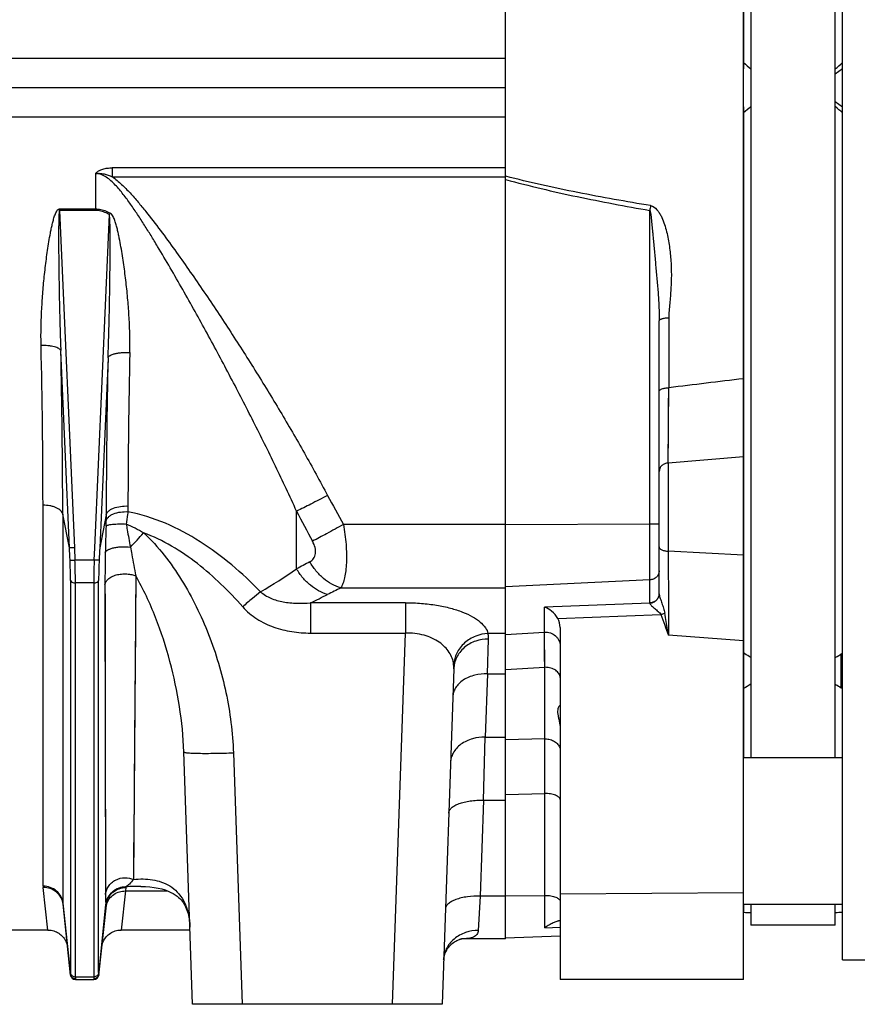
# Model space of a CAD drawing. Extents: x -1529 to 1181, y 8 to 1701.
# Tile 33 of 74: x -513 to -344, y 722 to 921. Entities that reach past the tile are written whole.
import ezdxf

# ---------------------------------------------------------------- set-up
doc = ezdxf.new("R2010")
doc.units = 0
doc.header["$LTSCALE"] = 65.395
doc.layers.get('0').update_dxf_attribs({"linetype": 'CONTINUOUS'})

msp = doc.modelspace()

# ---------------------------------------------------------------- linework, layer by layer
at = {"color": 6, "linetype": 'CONTINUOUS'}
for p, q in [((-366.57, 726.79), (-366.57, 1086.95)), ((-346.54, 730.79), (-346.54, 1082.79)), ((-365.04, 1041.99), (-365.04, 771.59)), ((-348.04, 771.59), (-348.04, 1041.99)), ((-366.54, 1020.88), (-366.54, 911.87)), ((-414.57, 906.79), (-760.07, 906.79)), ((-366.54, 901.71), (-366.54, 792.71)), ((-383.57, 804.65), (-383.57, 859.75)), ((-403.57, 797.85), (-403.57, 726.79)), ((-425.03, 789.5), (-427.4, 721.79)), ((-366.54, 785.52), (-366.54, 771.59)), ((-477.75, 721.79), (-479.53, 772.73)), ((-366.57, 771.59), (-346.54, 771.59)), ((-502.42, 727.69), (-503.92, 742)), ((-495.24, 741.82), (-496.73, 727.69)), ((-366.57, 741.99), (-346.54, 741.99)), ((-366.54, 741.99), (-366.54, 740.37)), ((-365.04, 741.99), (-365.04, 737.79)), ((-348.04, 737.79), (-348.04, 741.99)), ((-348.04, 737.79), (-365.04, 737.79)), ((-506.97, 736.79), (-514.17, 736.79)), ((-478.27, 736.79), (-492.17, 736.79)), ((-403.57, 735.53), (-414.57, 735.14)), ((-426.06, 733.32), (-425.83, 733.6)), ((-425.83, 733.59), (-425.59, 733.84)), ((-425.59, 733.84), (-425.34, 734.06)), ((-425.34, 734.06), (-425.1, 734.25)), ((-425.1, 734.25), (-424.86, 734.42)), ((-424.86, 734.42), (-424.63, 734.56)), ((-424.63, 734.55), (-424.42, 734.67)), ((-424.42, 734.67), (-424.23, 734.76)), ((-424.23, 734.76), (-424.06, 734.83)), ((-424.06, 734.83), (-423.91, 734.88)), ((-423.91, 734.88), (-423.78, 734.93)), ((-423.78, 734.93), (-423.67, 734.96)), ((-423.67, 734.96), (-423.58, 734.98)), ((-423.45, 735), (-423.42, 735.01)), ((-414.57, 735), (-423.45, 735)), ((-427.04, 731.19), (-427, 731.37)), ((-427, 731.37), (-426.96, 731.56)), ((-426.96, 731.56), (-426.89, 731.77)), ((-426.9, 731.77), (-426.82, 732)), ((-426.82, 731.99), (-426.72, 732.23)), ((-426.72, 732.23), (-426.6, 732.49)), ((-426.6, 732.48), (-426.45, 732.76)), ((-426.45, 732.76), (-426.27, 733.04)), ((-426.27, 733.04), (-426.06, 733.32)), ((-427.08, 730.8), (-427.07, 730.91)), ((-427.08, 730.75), (-427.08, 730.8)), ((-427.07, 730.91), (-427.06, 731.04)), ((-427.06, 731.04), (-427.04, 731.2)), ((-346.54, 730.79), (-313.04, 730.79)), ((-501.42, 726.79), (-497.72, 726.79)), ((-366.57, 726.79), (-403.57, 726.79)), ((-427.4, 721.79), (-477.75, 721.79))]:
    msp.add_line(p, q, dxfattribs=at)
at = {"color": 2, "linetype": 'CONTINUOUS'}
for p, q in [((-414.57, 735), (-414.57, 1078.57)), ((-366.54, 911.87), (-366.54, 910.61)), ((-346.54, 910.61), (-348.04, 909.56)), ((-366.54, 902.97), (-366.54, 901.71)), ((-348.04, 904.02), (-346.54, 902.97)), ((-504.61, 882.33), (-497.37, 882.33)), ((-504.61, 882.03), (-504.61, 882.33)), ((-497.37, 882.03), (-504.61, 882.03)), ((-366.54, 792.71), (-366.54, 785.52)), ((-346.93, 792.46), (-346.93, 785.76)), ((-495.25, 741.89), (-495.25, 741.89)), ((-495.25, 741.89), (-495.25, 741.88)), ((-495.25, 741.89), (-495.25, 741.88))]:
    msp.add_line(p, q, dxfattribs=at)
at = {"color": 9, "linetype": 'CONTINUOUS'}
for p, q in [((-702.17, 912.73), (-414.57, 912.73)), ((-414.57, 900.86), (-702.17, 900.86)), ((-414.57, 890.62), (-493.98, 890.62)), ((-493.98, 890.62), (-493.98, 888.82)), ((-497.37, 889.47), (-497.37, 882.33)), ((-493.98, 888.82), (-414.57, 888.82)), ((-414.54, 888.94), (-414.57, 888.94)), ((-414.54, 888.94), (-414.57, 888.94)), ((-504.61, 882.03), (-501.63, 813.94)), ((-497.52, 813.94), (-494.57, 881.19)), ((-385.47, 802.8), (-385.47, 882.03)), ((-381.64, 860.3), (-381.64, 846.24)), ((-502.62, 813.96), (-504.37, 853.74)), ((-494.84, 852.31), (-496.52, 813.96)), ((-381.75, 831.07), (-381.64, 846.24)), ((-381.7, 837.55), (-381.66, 844.16)), ((-381.75, 831.07), (-366.57, 832.34)), ((-381.75, 831.07), (-381.75, 813.24)), ((-507.91, 745.63), (-507.96, 822.53)), ((-490.81, 822.36), (-490.81, 821.22)), ((-456.77, 809.67), (-456.77, 821.33)), ((-502.62, 813.96), (-503.98, 820.74)), ((-503.98, 820.74), (-503.93, 742.21)), ((-495.2, 820.59), (-496.52, 813.96)), ((-495.2, 820.59), (-495.2, 819.42)), ((-414.57, 818.66), (-447.31, 818.66)), ((-414.57, 818.67), (-385.47, 818.74)), ((-501.63, 813.94), (-501.52, 811.44)), ((-497.63, 811.44), (-497.52, 813.94)), ((-366.57, 812.48), (-381.75, 813.24)), ((-497.63, 811.44), (-501.52, 811.44)), ((-502.41, 807.32), (-502.41, 728.18)), ((-496.73, 728.18), (-496.73, 807.32)), ((-489.23, 808.28), (-489.71, 747)), ((-385.47, 807.46), (-414.57, 806.04)), ((-497.73, 806.84), (-501.42, 806.84)), ((-501.42, 727.33), (-501.42, 806.84)), ((-497.73, 806.84), (-497.73, 727.33)), ((-495.45, 806.57), (-495.44, 802.78)), ((-495.45, 806.57), (-495.36, 743.97)), ((-447.85, 805.85), (-414.57, 805.85)), ((-434.77, 802.85), (-453.95, 802.85)), ((-453.95, 802.85), (-453.95, 796.72)), ((-434.77, 802.85), (-434.77, 796.72)), ((-385.47, 802.77), (-406.73, 801.98)), ((-406.73, 796.93), (-406.73, 801.98)), ((-404.03, 799.67), (-383.21, 800.44)), ((-489.31, 797.28), (-489.36, 790.4)), ((-414.57, 796.46), (-406.73, 796.93)), ((-406.72, 795.58), (-406.73, 796.93)), ((-406.68, 789.81), (-406.73, 796.93)), ((-453.95, 796.72), (-434.77, 796.72)), ((-437.39, 721.79), (-434.77, 796.72)), ((-418.23, 788.52), (-418.04, 795.52)), ((-414.57, 796.62), (-418.11, 796.62)), ((-406.71, 793.93), (-406.72, 795.58)), ((-366.57, 795.18), (-381.68, 796.27)), ((-406.7, 792.67), (-406.71, 793.93)), ((-414.57, 789.38), (-406.68, 789.81)), ((-406.68, 775.37), (-406.68, 789.81)), ((-418.23, 788.52), (-418.7, 775.73)), ((-418.23, 788.52), (-414.57, 788.52)), ((-419.05, 762.98), (-418.7, 775.73)), ((-418.7, 775.73), (-414.57, 775.73)), ((-406.68, 775.37), (-414.57, 775.19)), ((-469.53, 772.55), (-467.76, 721.79)), ((-414.57, 764.15), (-406.68, 764.33)), ((-406.68, 737.2), (-406.68, 764.33)), ((-419.05, 762.98), (-419.73, 743.61)), ((-419.05, 762.98), (-414.57, 762.98)), ((-506.97, 736.79), (-507.9, 745.38)), ((-491.26, 745.35), (-491.32, 744.67)), ((-491.32, 744.67), (-492.17, 736.79)), ((-491.32, 744.67), (-482.77, 744.67)), ((-419.73, 743.61), (-420.09, 736.69)), ((-414.57, 743.61), (-419.73, 743.61)), ((-414.57, 743.66), (-406.68, 743.77)), ((-403.57, 744.1), (-366.57, 744.34)), ((-503.93, 742.21), (-502.42, 727.84)), ((-496.72, 727.84), (-495.25, 741.88)), ((-495.24, 741.88), (-495.23, 741.89)), ((-495.23, 741.88), (-495.23, 741.89)), ((-406.68, 737.2), (-403.57, 737.34)), ((-406.68, 737.2), (-403.57, 737.34)), ((-501.42, 726.79), (-501.43, 726.85)), ((-501.42, 727.33), (-497.73, 727.33)), ((-497.72, 726.85), (-497.72, 726.79))]:
    msp.add_line(p, q, dxfattribs=at)
for points in [[(-381.74, 831.65), (-381.74, 832.28), (-381.73, 832.93), (-381.73, 833.62), (-381.72, 834.35), (-381.72, 835.1), (-381.71, 835.89), (-381.7, 837.55)], [(-489.23, 808.28), (-489.28, 800.86), (-489.31, 797.28)], [(-495.44, 802.78), (-495.43, 795.43), (-495.42, 791.87), (-495.42, 788.39), (-495.41, 785), (-495.41, 781.7), (-495.4, 778.48)], [(-406.68, 790.57), (-406.69, 791.3), (-406.7, 792.67)], [(-489.36, 790.4), (-489.41, 783.87), (-489.43, 780.73), (-489.46, 777.65)], [(-495.4, 778.48), (-495.39, 772.33), (-495.39, 769.4), (-495.38, 766.56), (-495.38, 763.82)], [(-489.46, 777.65), (-489.51, 771.77), (-489.53, 768.98)], [(-489.53, 768.98), (-489.57, 763.72), (-489.59, 761.24), (-489.61, 758.87), (-489.63, 756.61)], [(-495.38, 763.82), (-495.37, 758.66), (-495.37, 756.23), (-495.37, 753.91)], [(-489.63, 756.61), (-489.66, 752.42), (-489.68, 750.5), (-489.69, 748.69), (-489.71, 747)], [(-495.37, 753.91), (-495.36, 749.6), (-495.36, 747.61), (-495.36, 745.73), (-495.36, 743.97)]]:
    msp.add_lwpolyline(points, dxfattribs=at)
at = {"color": 6, "linetype": 'CONTINUOUS'}
for points in [[(-488.22, 745.59), (-487.29, 745.57), (-486.37, 745.5), (-485.51, 745.4), (-484.72, 745.25), (-483.99, 745.08), (-483.31, 744.87), (-482.69, 744.64), (-482.14, 744.38), (-481.66, 744.13), (-481.26, 743.87), (-480.91, 743.62), (-480.61, 743.37), (-480.34, 743.12), (-480.1, 742.87), (-479.89, 742.61), (-479.69, 742.34), (-479.51, 742.06), (-479.34, 741.77), (-479.19, 741.47), (-479.04, 741.15), (-478.91, 740.82), (-478.79, 740.48), (-478.68, 740.12), (-478.59, 739.74), (-478.51, 739.36), (-478.44, 738.96), (-478.38, 738.55), (-478.34, 738.12), (-478.3, 737.68), (-478.29, 737.36)], [(-506.97, 736.79), (-506.84, 736.79), (-506.57, 736.77), (-506.3, 736.73), (-506.03, 736.68), (-505.77, 736.61), (-505.51, 736.52), (-505.26, 736.41), (-505.02, 736.28), (-504.79, 736.14), (-504.56, 735.98), (-504.35, 735.81), (-504.15, 735.63), (-503.96, 735.43), (-503.79, 735.21), (-503.63, 734.99), (-503.49, 734.76), (-503.37, 734.52), (-503.26, 734.27), (-503.16, 734.01), (-503.09, 733.75), (-503.03, 733.48), (-503, 733.21)], [(-496.15, 733.21), (-496.11, 733.48), (-496.05, 733.75), (-495.98, 734.01), (-495.89, 734.27), (-495.78, 734.52), (-495.65, 734.76), (-495.51, 734.99), (-495.35, 735.21), (-495.18, 735.43), (-494.99, 735.63), (-494.79, 735.81), (-494.58, 735.98), (-494.36, 736.14), (-494.13, 736.28), (-493.88, 736.41), (-493.63, 736.52), (-493.38, 736.61), (-493.11, 736.68), (-492.85, 736.73), (-492.58, 736.77), (-492.3, 736.79), (-492.17, 736.79)], [(-423.58, 734.98), (-423.51, 734.99), (-423.45, 735)]]:
    msp.add_lwpolyline(points, dxfattribs=at)
at = {"color": 2, "linetype": 'CONTINUOUS'}
for centre, radius, start, end in [((-330.33, 952.7), 54.57, 228.4254, 230.4974), ((-330.4, 860.97), 54.46, 129.5004, 131.5766), ((-397.6, 824.77), 112.19, 149.6215, 149.8078), ((-385.29, 804.65), 1.72, 355.308, 359.2345), ((-385.28, 804.63), 1.71, 355.0179, 359.7221), ((-385.29, 804.65), 1.71, 359.2367, 359.9999), ((-382.8, 804.65), 0.775, 180.0007, 181.6877), ((-385.57, 804.95), 2.15, 272.7835, 276.8209), ((-384.86, 802.8), 0.609, 180.035, 182.6951), ((-385.58, 804.9), 2.14, 273.1737, 277.2267), ((-372.35, 832.6), 47.52, 300.7708, 302.8995), ((-335.83, 735.06), 59.07, 119.6378, 121.326), ((-495.9, 744.7), 4.7, 9.5224, 9.687), ((-491.39, 741.51), 3.88, 170.5123, 174.4089), ((-495.86, 741.75), 0.625, 11.6591, 12.4997), ((-361.67, 921.19), 180.89, 268.4557, 268.9309), ((-501.51, 728.28), 0.904, 186.0437, 197.0984)]:
    msp.add_arc(centre, radius, start, end, dxfattribs=at)
at = {"color": 9, "linetype": 'CONTINUOUS'}
for centre, radius, start, end in [((-220.68, 852.99), 167.33, 169.6668, 170.0051), ((-1943.73, 821.26), 1435.77, 0.05065, 1.33728), ((-2006.98, 819.46), 1503, 0.049, 1.30702), ((927.85, 820.36), 1418.66, 178.66747, 179.91939), ((1086.5, 818.56), 1581.7, 178.77747, 179.92662), ((-221.68, 946.17), 259.17, 207.9964, 209.4731), ((-220.72, 942.52), 265.34, 207.1764, 208.6574), ((-166.08, 805.84), 329.38, 177.8259, 178.7637), ((-507.12, 783.03), 39.11, 60.1332, 65.8972), ((-679.52, 994.07), 261.13, 316.4276, 317.2885), ((-213.41, 806.79), 282.04, 178.7498, 180.0453), ((6700.96, 833.82), 7082.73, 180.166469, 180.303755), ((-302.98, 529.34), 319.74, 118.2057, 118.7492), ((-508.06, 883.12), 89.59, 299.4112, 304.9293), ((-294.57, 497.2), 344.61, 116.411, 116.9069), ((-498.71, 899.44), 106.46, 294.8628, 296.913), ((-382.09, 804.7), 1.49, 184.91, 187.8969), ((-385.08, 802.84), 0.399, 197.7019, 201.7679), ((-406.57, 785.47), 4.35, 89.9995, 91.3802), ((-406.57, 771.5), 3.87, 90, 91.5501), ((-505.54, 745.63), 2.38, 180.1311, 186.0601), ((-488.21, 697.35), 48.25, 90.0176, 93.636), ((-492.11, 745.42), 0.849, 355.1717, 356.8897), ((-406.57, 736.4), 7.37, 89.9999, 90.8136), ((-501.91, 742.21), 2.02, 180.0337, 185.9838), ((-491.44, 741.42), 3.83, 173.0635, 173.9994), ((-491.38, 741.41), 3.88, 170.1288, 172.9068), ((-491.64, 740.88), 3.69, 164.477, 166.013), ((-491.64, 740.88), 3.69, 162.0097, 164.4772), ((-501.44, 727.77), 0.981, 175.8246, 176.9982), ((-501.43, 727.86), 1.01, 259.3851, 270.0327)]:
    msp.add_arc(centre, radius, start, end, dxfattribs=at)
at = {"color": 6, "linetype": 'CONTINUOUS'}
for centre, radius, start, end in [((-351.44, 922.21), 181.9, 271.0702, 271.5427), ((-400.3, 728.42), 10.86, 125.3025, 125.9822), ((-501.42, 727.79), 1, 186, 270), ((-497.72, 727.79), 1, 270, 354)]:
    msp.add_arc(centre, radius, start, end, dxfattribs=at)
msp.add_ellipse((-406.57, 797.92), major_axis=(-0.26, 3.4), ratio=0.879657, start_param=-1.658537, end_param=-1.098417, dxfattribs=at)
for points in [[(-348.04, 910.59), (-347.53, 911.01), (-347.03, 911.43), (-346.54, 911.87)], [(-346.54, 901.71), (-347.03, 902.15), (-347.53, 902.58), (-348.04, 902.99)]]:
    msp.add_open_spline(points, degree=3, dxfattribs=at)
at = {"color": 9, "linetype": 'CONTINUOUS'}
for points, knots in [([(-497.37, 889.47), (-497.29, 889.57), (-497.08, 889.76), (-496.6, 890.1), (-495.88, 890.4), (-494.95, 890.59), (-494.3, 890.62), (-493.98, 890.62)], [0, 0, 0, 0, 0.108724, 0.226327, 0.476904, 0.737037, 1, 1, 1, 1]), ([(-497.37, 889.47), (-497.23, 889.49), (-496.94, 889.52), (-496.35, 889.52), (-495.34, 889.38), (-494.5, 889.07), (-493.98, 888.82)], [0, 0, 0, 0, 0.125138, 0.25029, 0.500419, 1, 1, 1, 1]), ([(-456.77, 821.33), (-458.15, 824.37), (-460.99, 830.41), (-465.44, 839.41), (-470.06, 848.35), (-474.02, 855.76), (-477.27, 861.65), (-479.74, 866.06), (-482.26, 870.44), (-484.4, 874.06), (-486.15, 876.94), (-487.48, 879.08), (-488.85, 881.19), (-490.26, 883.27), (-491.49, 884.95), (-492.53, 886.24), (-493.35, 887.16), (-494.22, 888.01), (-495.17, 888.76), (-496.21, 889.32), (-496.99, 889.47), (-497.37, 889.47)], [0, 0, 0, 0, 0.124786, 0.249947, 0.37544, 0.501209, 0.564173, 0.627172, 0.690184, 0.753175, 0.784645, 0.816083, 0.847467, 0.878764, 0.909908, 0.925392, 0.940767, 0.955998, 0.971, 0.985669, 1, 1, 1, 1]), ([(-493.98, 888.82), (-493.31, 888.36), (-492.07, 887.31), (-490.37, 885.57), (-488.76, 883.73), (-486.71, 881.22), (-484.24, 878), (-481.37, 874.07), (-478.56, 870.1), (-474.88, 864.75), (-470.38, 858), (-465.14, 849.8), (-460.06, 841.49), (-455.17, 833.07), (-452.04, 827.38), (-450.52, 824.52)], [0, 0, 0, 0, 0.031234, 0.062484, 0.093738, 0.124991, 0.187495, 0.249999, 0.312503, 0.375006, 0.500009, 0.62501, 0.750009, 0.875005, 1, 1, 1, 1]), ([(-385.29, 883), (-390.2, 883.81), (-397.56, 885.11), (-407.3, 887.14), (-412.14, 888.3), (-414.54, 888.94)], [0, 0, 0, 0, 0.500198, 0.750176, 1, 1, 1, 1]), ([(-414.57, 888.28), (-412.18, 887.62), (-407.37, 886.4), (-397.68, 884.25), (-390.36, 882.88), (-385.47, 882.03)], [0, 0, 0, 0, 0.24998, 0.499981, 1, 1, 1, 1]), ([(-385.29, 883), (-384.8, 882.92), (-384.17, 882.38), (-383.58, 881.59), (-383.06, 880.72), (-382.58, 879.55), (-382.15, 878.1), (-381.81, 876.63), (-381.47, 874.66), (-381.19, 872.17), (-381.08, 869.18), (-381.18, 866.2), (-381.4, 863.74), (-381.59, 861.77), (-381.64, 860.79), (-381.64, 860.3)], [0, 0, 0, 0, 0.062403, 0.094068, 0.1257, 0.188824, 0.251879, 0.314841, 0.377702, 0.503088, 0.628042, 0.752548, 0.876585, 0.938392, 1, 1, 1, 1]), ([(-508.35, 854.77), (-508.37, 855.92), (-508.38, 858.23), (-508.25, 861.7), (-508.03, 865.2), (-507.77, 868.11), (-507.51, 870.45), (-507.29, 872.2), (-507.05, 873.96), (-506.78, 875.72), (-506.52, 877.18), (-506.29, 878.34), (-506.1, 879.22), (-505.88, 880.08), (-505.67, 880.8), (-505.46, 881.36), (-505.3, 881.69), (-505.14, 881.95), (-505.01, 882.13), (-504.84, 882.28), (-504.69, 882.33), (-504.61, 882.33)], [0, 0, 0, 0, 0.122624, 0.246033, 0.370178, 0.495, 0.557648, 0.620444, 0.68338, 0.746449, 0.809645, 0.84129, 0.872965, 0.904671, 0.936407, 0.952292, 0.968187, 0.976145, 0.984109, 0.992073, 1, 1, 1, 1]), ([(-504.61, 882.03), (-504.62, 882.03), (-504.65, 882), (-504.66, 881.95), (-504.68, 881.87), (-504.7, 881.75), (-504.71, 881.59), (-504.73, 881.39), (-504.74, 881.18), (-504.75, 880.9), (-504.77, 880.54), (-504.78, 880.1), (-504.79, 879.66), (-504.8, 879.22), (-504.8, 878.63), (-504.81, 877.89), (-504.81, 877), (-504.81, 876.1), (-504.81, 874.91), (-504.8, 873.42), (-504.79, 871.63), (-504.77, 869.84), (-504.74, 868.04), (-504.71, 866.25), (-504.67, 863.86), (-504.6, 860.88), (-504.5, 857.31), (-504.41, 854.93), (-504.37, 853.74)], [0, 0, 0, 0, 0.001153, 0.003306, 0.006103, 0.009281, 0.016135, 0.023351, 0.030757, 0.038281, 0.053535, 0.068958, 0.084483, 0.100077, 0.11572, 0.147105, 0.178579, 0.210111, 0.241682, 0.304898, 0.368171, 0.431468, 0.494771, 0.558065, 0.621338, 0.747786, 0.874036, 1, 1, 1, 1]), ([(-494.84, 852.31), (-494.79, 853.51), (-494.71, 855.93), (-494.61, 859.56), (-494.53, 863.2), (-494.48, 866.24), (-494.45, 868.67), (-494.43, 870.49), (-494.41, 872.31), (-494.4, 874.13), (-494.4, 875.65), (-494.41, 876.86), (-494.41, 877.76), (-494.42, 878.51), (-494.43, 879.11), (-494.45, 879.56), (-494.46, 879.99), (-494.48, 880.42), (-494.5, 880.77), (-494.53, 881.03), (-494.55, 881.14), (-494.57, 881.19)], [0, 0, 0, 0, 0.125384, 0.25113, 0.377117, 0.503247, 0.566337, 0.629424, 0.692487, 0.755495, 0.818391, 0.849763, 0.881051, 0.912198, 0.927687, 0.943085, 0.95834, 0.973339, 0.987765, 0.994433, 1, 1, 1, 1]), ([(-490.43, 853.36), (-490.41, 854.52), (-490.41, 856.87), (-490.56, 860.41), (-490.82, 863.96), (-491.12, 866.92), (-491.41, 869.3), (-491.65, 871.08), (-491.92, 872.87), (-492.21, 874.66), (-492.49, 876.14), (-492.74, 877.33), (-492.95, 878.22), (-493.18, 879.1), (-493.45, 879.97), (-493.73, 880.68), (-494.04, 881.2), (-494.25, 881.44), (-494.38, 881.51)], [0, 0, 0, 0, 0.122276, 0.245522, 0.369628, 0.494494, 0.557184, 0.62003, 0.683024, 0.746157, 0.809423, 0.841106, 0.872822, 0.904571, 0.936358, 0.96818, 0.984121, 1, 1, 1, 1]), ([(-385.47, 882.03), (-385.45, 882.01), (-385.42, 881.96), (-385.38, 881.83), (-385.33, 881.62), (-385.28, 881.33), (-385.24, 881.01), (-385.2, 880.68), (-385.15, 880.23), (-385.09, 879.66), (-385.02, 878.98), (-384.96, 878.31), (-384.89, 877.63), (-384.81, 876.71), (-384.7, 875.55), (-384.57, 874.14), (-384.44, 872.73), (-384.27, 870.83), (-384.05, 868.45), (-383.79, 865.58), (-383.6, 862.68), (-383.57, 860.73), (-383.57, 859.75)], [0, 0, 0, 0, 0.003156, 0.007576, 0.018951, 0.032231, 0.046597, 0.061528, 0.07679, 0.10765, 0.138154, 0.1684, 0.198856, 0.229617, 0.291951, 0.355026, 0.418568, 0.482408, 0.610585, 0.739082, 0.868136, 1, 1, 1, 1]), ([(-381.64, 860.3), (-381.88, 860.3), (-382.24, 860.28), (-382.69, 860.21), (-382.99, 860.14), (-383.24, 860.06), (-383.45, 859.96), (-383.57, 859.83), (-383.57, 859.75)], [0, 0, 0, 0, 0.343809, 0.510945, 0.661854, 0.787783, 0.884934, 1, 1, 1, 1]), ([(-504.37, 853.74), (-504.39, 853.82), (-504.5, 853.98), (-504.78, 854.18), (-505.17, 854.36), (-505.69, 854.52), (-506.29, 854.64), (-507.19, 854.75), (-507.88, 854.77), (-508.35, 854.77)], [0, 0, 0, 0, 0.056817, 0.13385, 0.236467, 0.363712, 0.511649, 0.672611, 1, 1, 1, 1]), ([(-494.84, 852.31), (-494.81, 852.39), (-494.69, 852.57), (-494.38, 852.79), (-493.94, 852.99), (-493.36, 853.15), (-492.67, 853.28), (-491.69, 853.38), (-490.93, 853.38), (-490.43, 853.36)], [0, 0, 0, 0, 0.056373, 0.133819, 0.237999, 0.368068, 0.518423, 0.680244, 1, 1, 1, 1]), ([(-366.57, 848.06), (-369.08, 847.76), (-374.11, 847.16), (-379.13, 846.54), (-381.64, 846.24)], [0, 0, 0, 0, 0.500002, 1, 1, 1, 1]), ([(-383.57, 845.52), (-383.57, 845.57), (-383.54, 845.67), (-383.43, 845.8), (-383.25, 845.92), (-383, 846.03), (-382.69, 846.12), (-382.24, 846.21), (-381.88, 846.24), (-381.64, 846.24)], [0, 0, 0, 0, 0.060636, 0.136831, 0.236959, 0.362046, 0.509096, 0.670379, 1, 1, 1, 1]), ([(-381.75, 831.07), (-381.98, 831.05), (-382.45, 830.94), (-383.06, 830.56), (-383.48, 830), (-383.57, 829.56), (-383.57, 829.35)], [0, 0, 0, 0, 0.255525, 0.520727, 0.772975, 1, 1, 1, 1]), ([(-450.52, 824.52), (-451.64, 823.92), (-453.72, 822.84), (-455.81, 821.79), (-456.77, 821.33)], [0, 0, 0, 0, 0.543551, 1, 1, 1, 1]), ([(-503.98, 820.74), (-504, 820.86), (-504.1, 821.11), (-504.37, 821.45), (-504.77, 821.76), (-505.29, 822.04), (-505.9, 822.26), (-506.79, 822.47), (-507.49, 822.53), (-507.96, 822.53)], [0, 0, 0, 0, 0.077859, 0.169505, 0.278935, 0.405886, 0.547644, 0.698392, 1, 1, 1, 1]), ([(-495.2, 820.59), (-495.17, 820.71), (-495.06, 820.98), (-494.76, 821.34), (-494.31, 821.67), (-493.5, 822.06), (-492.31, 822.34), (-491.31, 822.39), (-490.81, 822.36)], [0, 0, 0, 0, 0.076232, 0.167374, 0.277723, 0.407048, 0.702819, 1, 1, 1, 1]), ([(-495.2, 819.42), (-495.17, 819.55), (-495.07, 819.82), (-494.76, 820.18), (-494.31, 820.52), (-493.5, 820.92), (-492.31, 821.21), (-491.31, 821.25), (-490.81, 821.22)], [0, 0, 0, 0, 0.076789, 0.168297, 0.278763, 0.407997, 0.70327, 1, 1, 1, 1]), ([(-490.82, 821.22), (-490.84, 821.03), (-490.94, 820.19), (-491.06, 819.36), (-491.15, 818.73)], [0, 0, 0, 0, 0.236077, 1, 1, 1, 1]), ([(-464.07, 805.07), (-465.91, 806.97), (-469.77, 810.59), (-476.15, 815.32), (-483.15, 819.1), (-488.23, 820.71), (-490.81, 821.22)], [0, 0, 0, 0, 0.250134, 0.500211, 0.750184, 1, 1, 1, 1]), ([(-495.22, 818.33), (-495.22, 818.43), (-495.21, 818.79), (-495.2, 819.16), (-495.2, 819.42)], [0, 0, 0, 0, 0.261238, 1, 1, 1, 1]), ([(-385.47, 818.74), (-385.34, 818.74), (-385.1, 818.74), (-384.74, 818.74), (-384.42, 818.75), (-384.14, 818.76), (-383.91, 818.77), (-383.75, 818.79), (-383.66, 818.8), (-383.61, 818.8), (-383.59, 818.81), (-383.57, 818.82), (-383.57, 818.82)], [0, 0, 0, 0, 0.197104, 0.385156, 0.557443, 0.707785, 0.830817, 0.922182, 0.954965, 0.978785, 0.993576, 1, 1, 1, 1]), ([(-495.22, 818.33), (-495.19, 818.38), (-495.06, 818.46), (-494.8, 818.54), (-494.4, 818.62), (-493.88, 818.69), (-493.26, 818.73), (-492.34, 818.76), (-491.63, 818.75), (-491.15, 818.73)], [0, 0, 0, 0, 0.038381, 0.104457, 0.202454, 0.330858, 0.484037, 0.65325, 1, 1, 1, 1]), ([(-491.15, 818.73), (-491.09, 818.34), (-490.83, 816.79), (-490.55, 815.24), (-490.33, 814.08)], [0, 0, 0, 0, 0.251001, 1, 1, 1, 1]), ([(-467.65, 802.03), (-469.05, 803.61), (-471.96, 806.67), (-478.26, 812.19), (-483.73, 815.51), (-487.65, 816.95)], [0, 0, 0, 0, 0.25177, 0.502793, 1, 1, 1, 1]), ([(-487.65, 816.95), (-486.14, 815.56), (-483.39, 812.52), (-479.89, 807.47), (-476.93, 802.1), (-473.64, 794.61), (-470.71, 784.78), (-469.67, 776.63), (-469.53, 772.55)], [0, 0, 0, 0, 0.125035, 0.250101, 0.375172, 0.50024, 0.750148, 1, 1, 1, 1]), ([(-447.31, 818.66), (-448.44, 818.02), (-450.51, 816.87), (-452.6, 815.76), (-453.56, 815.27)], [0, 0, 0, 0, 0.547946, 1, 1, 1, 1]), ([(-447.31, 818.66), (-447.07, 817.32), (-446.74, 814.74), (-446.64, 811.6), (-446.81, 809.36), (-447.04, 807.96), (-447.37, 806.8), (-447.68, 806.13), (-447.85, 805.85)], [0, 0, 0, 0, 0.314115, 0.598531, 0.722375, 0.831081, 0.923576, 1, 1, 1, 1]), ([(-454.1, 811.11), (-453.8, 811.27), (-453.25, 811.73), (-452.94, 812.6), (-452.93, 813.36), (-453.06, 814.22), (-453.33, 814.86), (-453.56, 815.27)], [0, 0, 0, 0, 0.216691, 0.440738, 0.565399, 0.700458, 1, 1, 1, 1]), ([(-495.38, 812.94), (-495.32, 813.18), (-494.94, 813.5), (-494.32, 813.77), (-493.63, 813.97), (-492.83, 814.1), (-491.72, 814.18), (-490.87, 814.15), (-490.33, 814.08)], [0, 0, 0, 0, 0.136966, 0.245144, 0.379799, 0.53365, 0.695642, 1, 1, 1, 1]), ([(-490.33, 814.08), (-490.24, 813.59), (-489.89, 811.65), (-489.51, 809.72), (-489.23, 808.28)], [0, 0, 0, 0, 0.255087, 1, 1, 1, 1]), ([(-383.57, 814.12), (-383.57, 814.07), (-383.55, 813.96), (-383.44, 813.8), (-383.27, 813.65), (-382.94, 813.46), (-382.42, 813.3), (-381.98, 813.25), (-381.75, 813.24)], [0, 0, 0, 0, 0.072311, 0.157084, 0.260935, 0.38521, 0.682421, 1, 1, 1, 1]), ([(-502.51, 811.46), (-502.5, 811.45), (-502.47, 811.44), (-502.41, 811.43), (-502.31, 811.43), (-502.13, 811.42), (-501.86, 811.42), (-501.63, 811.43), (-501.52, 811.44)], [0, 0, 0, 0, 0.032317, 0.096483, 0.194815, 0.324125, 0.649692, 1, 1, 1, 1]), ([(-502.41, 807.32), (-502.41, 807.64), (-502.42, 809.02), (-502.46, 810.4), (-502.51, 811.46)], [0, 0, 0, 0, 0.233215, 1, 1, 1, 1]), ([(-501.42, 806.84), (-501.42, 807.2), (-501.43, 808.73), (-501.47, 810.26), (-501.52, 811.44)], [0, 0, 0, 0, 0.233224, 1, 1, 1, 1]), ([(-497.63, 811.44), (-497.64, 811.03), (-497.7, 809.5), (-497.73, 807.97), (-497.73, 806.84)], [0, 0, 0, 0, 0.263044, 1, 1, 1, 1]), ([(-496.63, 811.46), (-496.64, 811.45), (-496.67, 811.44), (-496.74, 811.43), (-496.83, 811.43), (-497.02, 811.42), (-497.29, 811.42), (-497.51, 811.43), (-497.63, 811.44)], [0, 0, 0, 0, 0.032317, 0.096483, 0.194815, 0.324125, 0.649693, 1, 1, 1, 1]), ([(-496.63, 811.46), (-496.65, 811.09), (-496.7, 809.71), (-496.73, 808.33), (-496.73, 807.32)], [0, 0, 0, 0, 0.263014, 1, 1, 1, 1]), ([(-447.85, 805.85), (-449.12, 806.21), (-450.96, 807.27), (-452.9, 809.27), (-453.74, 810.48), (-454.1, 811.11)], [0, 0, 0, 0, 0.474471, 0.736615, 1, 1, 1, 1]), ([(-450.52, 804.51), (-451.78, 804.86), (-453.61, 805.9), (-455.56, 807.85), (-456.4, 809.04), (-456.77, 809.67)], [0, 0, 0, 0, 0.475321, 0.737079, 1, 1, 1, 1]), ([(-383.57, 809.31), (-383.57, 809.07), (-383.67, 808.6), (-384.09, 807.99), (-384.72, 807.58), (-385.22, 807.47), (-385.47, 807.46)], [0, 0, 0, 0, 0.241483, 0.487916, 0.741355, 1, 1, 1, 1]), ([(-502.41, 807.32), (-502.38, 807.16), (-502.13, 806.97), (-501.77, 806.86), (-501.53, 806.84), (-501.42, 806.84)], [0, 0, 0, 0, 0.404799, 0.698191, 1, 1, 1, 1]), ([(-497.73, 806.84), (-497.61, 806.84), (-497.38, 806.86), (-497.02, 806.97), (-496.76, 807.16), (-496.73, 807.32)], [0, 0, 0, 0, 0.301809, 0.595201, 1, 1, 1, 1]), ([(-495.45, 806.56), (-495.42, 806.75), (-495.26, 807.14), (-494.8, 807.68), (-494.08, 808.15), (-493.15, 808.49), (-492.1, 808.67), (-491.04, 808.69), (-490.07, 808.55), (-489.49, 808.38), (-489.23, 808.28)], [0, 0, 0, 0, 0.077919, 0.174722, 0.295082, 0.436915, 0.590654, 0.742845, 0.881565, 1, 1, 1, 1]), ([(-479.53, 772.73), (-479.63, 775.79), (-480.25, 781.94), (-482.18, 791.04), (-484.58, 798.46), (-487.03, 804.18), (-488.45, 806.94), (-489.23, 808.28)], [0, 0, 0, 0, 0.247343, 0.497801, 0.749668, 0.875342, 1, 1, 1, 1]), ([(-464.07, 805.07), (-464.62, 804.63), (-465.82, 803.62), (-467.01, 802.6), (-467.65, 802.03)], [0, 0, 0, 0, 0.449411, 1, 1, 1, 1]), ([(-464.07, 805.07), (-463.46, 804.52), (-461.96, 803.64), (-459.43, 802.94), (-456.72, 802.68), (-454.87, 802.75), (-453.95, 802.85)], [0, 0, 0, 0, 0.232626, 0.480267, 0.737485, 1, 1, 1, 1]), ([(-383.56, 804.5), (-383.54, 804.37), (-383.47, 804.09), (-383.34, 803.66), (-383.19, 803.2), (-383.02, 802.73), (-382.85, 802.24), (-382.69, 801.75), (-382.55, 801.25), (-382.47, 800.9), (-382.44, 800.73)], [0, 0, 0, 0, 0.100782, 0.217425, 0.341653, 0.470058, 0.600843, 0.733072, 0.866263, 1, 1, 1, 1]), ([(-467.65, 802.03), (-466.82, 801.08), (-464.86, 799.45), (-461.42, 797.82), (-457.73, 796.91), (-455.21, 796.72), (-453.95, 796.72)], [0, 0, 0, 0, 0.249607, 0.499556, 0.749719, 1, 1, 1, 1]), ([(-434.77, 802.85), (-433.7, 802.85), (-431.6, 802.77), (-428.56, 802.4), (-425.77, 801.82), (-423.34, 801.05), (-421.31, 800.12), (-419.74, 799.07), (-418.64, 797.92), (-418.21, 797.04), (-418.11, 796.62)], [0, 0, 0, 0, 0.171797, 0.337216, 0.490668, 0.628036, 0.746988, 0.847084, 0.929974, 1, 1, 1, 1]), ([(-385.45, 802.69), (-385.41, 802.62), (-385.3, 802.45), (-385.08, 802.21), (-384.79, 801.95), (-384.47, 801.68), (-384.13, 801.39), (-383.79, 801.1), (-383.46, 800.79), (-383.28, 800.56), (-383.21, 800.44)], [0, 0, 0, 0, 0.079732, 0.184664, 0.307164, 0.441329, 0.581849, 0.724905, 0.866418, 1, 1, 1, 1]), ([(-406.73, 796.93), (-406.33, 796.95), (-405.52, 796.84), (-404.63, 796.34), (-404.1, 795.76), (-403.7, 795.11), (-403.57, 794.53), (-403.57, 794.16)], [0, 0, 0, 0, 0.258272, 0.511835, 0.636492, 0.759341, 1, 1, 1, 1]), ([(-425.06, 790.41), (-425.11, 790.83), (-425.32, 791.68), (-425.92, 792.87), (-426.81, 793.97), (-428.43, 795.31), (-431.12, 796.49), (-433.52, 796.75), (-434.77, 796.72)], [0, 0, 0, 0, 0.100372, 0.204688, 0.315725, 0.435353, 0.702774, 1, 1, 1, 1]), ([(-418.11, 796.62), (-418.95, 796.59), (-420.69, 796.24), (-422.95, 794.86), (-424.54, 792.81), (-425, 791.19), (-425.06, 790.41)], [0, 0, 0, 0, 0.249092, 0.513138, 0.769248, 1, 1, 1, 1]), ([(-418.04, 795.52), (-418.89, 795.53), (-420.66, 795.25), (-422.62, 794.16), (-423.84, 792.87), (-424.51, 791.79), (-424.91, 790.65), (-425.02, 789.87), (-425.03, 789.5)], [0, 0, 0, 0, 0.252006, 0.51638, 0.646319, 0.771065, 0.889187, 1, 1, 1, 1]), ([(-418.04, 795.52), (-418.03, 795.62), (-418.03, 795.99), (-418.06, 796.35), (-418.11, 796.62)], [0, 0, 0, 0, 0.26515, 1, 1, 1, 1]), ([(-425.03, 789.5), (-425.03, 789.58), (-425.02, 789.88), (-425.04, 790.19), (-425.06, 790.41)], [0, 0, 0, 0, 0.264624, 1, 1, 1, 1]), ([(-403.57, 787.74), (-403.57, 787.88), (-403.61, 788.16), (-403.86, 788.7), (-404.46, 789.28), (-405.44, 789.71), (-406.19, 789.81), (-406.57, 789.81)], [0, 0, 0, 0, 0.102032, 0.208125, 0.441958, 0.710074, 1, 1, 1, 1]), ([(-418.23, 788.52), (-419.09, 788.53), (-420.8, 788.35), (-422.78, 787.54), (-424.03, 786.53), (-424.71, 785.69), (-425.12, 784.8), (-425.22, 784.18), (-425.23, 783.89)], [0, 0, 0, 0, 0.278023, 0.555784, 0.683225, 0.799234, 0.904142, 1, 1, 1, 1]), ([(-418.7, 775.73), (-419.55, 775.74), (-420.86, 775.58), (-422.48, 774.97), (-423.59, 774.32), (-424.5, 773.5), (-425.17, 772.56), (-425.58, 771.58), (-425.68, 770.9), (-425.69, 770.58)], [0, 0, 0, 0, 0.267407, 0.405481, 0.540437, 0.668629, 0.787967, 0.898117, 1, 1, 1, 1]), ([(-406.57, 775.37), (-406.24, 775.37), (-405.57, 775.28), (-404.68, 774.9), (-403.99, 774.31), (-403.71, 773.79), (-403.64, 773.53)], [0, 0, 0, 0, 0.273527, 0.535183, 0.77726, 1, 1, 1, 1]), ([(-479.53, 772.73), (-479.52, 772.71), (-479.46, 772.66), (-479.33, 772.63), (-479.1, 772.59), (-478.79, 772.55), (-478.37, 772.52), (-477.63, 772.48), (-476.49, 772.45), (-474.93, 772.44), (-473.18, 772.46), (-471.36, 772.49), (-470.14, 772.53), (-469.53, 772.55)], [0, 0, 0, 0, 0.006177, 0.019641, 0.04198, 0.073783, 0.115354, 0.166559, 0.296025, 0.455232, 0.63352, 0.818806, 1, 1, 1, 1]), ([(-403.57, 763.11), (-403.57, 763.19), (-403.62, 763.37), (-403.82, 763.61), (-404.11, 763.82), (-404.5, 764), (-404.97, 764.15), (-405.7, 764.3), (-406.28, 764.33), (-406.68, 764.33)], [0, 0, 0, 0, 0.070369, 0.152848, 0.253903, 0.374888, 0.514084, 0.667946, 1, 1, 1, 1]), ([(-426.05, 760.38), (-426.04, 760.57), (-425.92, 760.98), (-425.47, 761.5), (-424.8, 761.96), (-423.93, 762.34), (-422.88, 762.65), (-421.68, 762.87), (-420.39, 762.99), (-419.5, 763), (-419.05, 762.98)], [0, 0, 0, 0, 0.071008, 0.153619, 0.254237, 0.374432, 0.512803, 0.666169, 0.830228, 1, 1, 1, 1]), ([(-495.36, 743.97), (-495.33, 744.24), (-495.2, 744.81), (-494.79, 745.63), (-494.14, 746.35), (-493.05, 747.1), (-491.47, 747.47), (-490.23, 747.22), (-489.71, 747)], [0, 0, 0, 0, 0.112504, 0.235252, 0.366407, 0.502519, 0.768333, 1, 1, 1, 1]), ([(-503.93, 742.21), (-503.98, 742.66), (-504.26, 743.58), (-505.17, 744.73), (-506.47, 745.46), (-507.44, 745.63), (-507.91, 745.63)], [0, 0, 0, 0, 0.23542, 0.491719, 0.753099, 1, 1, 1, 1]), ([(-503.92, 742), (-503.97, 742.45), (-504.24, 743.37), (-505.16, 744.51), (-506.46, 745.23), (-507.43, 745.39), (-507.9, 745.38)], [0, 0, 0, 0, 0.235816, 0.491823, 0.752856, 1, 1, 1, 1]), ([(-495.21, 742.08), (-495.13, 742.52), (-494.81, 743.41), (-493.89, 744.5), (-492.64, 745.2), (-491.71, 745.35), (-491.26, 745.35)], [0, 0, 0, 0, 0.242886, 0.500894, 0.758539, 1, 1, 1, 1]), ([(-489.71, 747), (-489.94, 746.66), (-490.41, 746.1), (-490.99, 745.65), (-491.27, 745.5)], [0, 0, 0, 0, 0.557705, 1, 1, 1, 1]), ([(-491.27, 745.48), (-491.27, 745.47), (-491.26, 745.44), (-491.26, 745.4), (-491.26, 745.38)], [0, 0, 0, 0, 0.220201, 1, 1, 1, 1]), ([(-489.71, 747), (-489.06, 747.06), (-487.77, 747.13), (-485.86, 746.98), (-484.03, 746.53), (-482.31, 745.73), (-480.76, 744.48), (-479.49, 742.71), (-478.61, 740.42), (-478.36, 738.69), (-478.31, 737.77)], [0, 0, 0, 0, 0.11649, 0.229556, 0.34036, 0.451181, 0.566217, 0.691802, 0.83501, 1, 1, 1, 1]), ([(-495.36, 743.97), (-495.36, 743.58), (-495.35, 743.04), (-495.31, 742.39), (-495.29, 742.14), (-495.27, 742.03)], [0, 0, 0, 0, 0.613128, 0.834539, 1, 1, 1, 1]), ([(-495.14, 742.02), (-495.02, 742.4), (-494.62, 743.15), (-493.7, 744.02), (-492.55, 744.56), (-491.72, 744.67), (-491.32, 744.67)], [0, 0, 0, 0, 0.244812, 0.501615, 0.757926, 1, 1, 1, 1]), ([(-419.73, 743.61), (-420.58, 743.63), (-421.86, 743.58), (-423.5, 743.29), (-424.6, 742.97), (-425.51, 742.56), (-426.19, 742.09), (-426.61, 741.57), (-426.72, 741.18), (-426.73, 741)], [0, 0, 0, 0, 0.32106, 0.479678, 0.625425, 0.75114, 0.853368, 0.933907, 1, 1, 1, 1]), ([(-406.57, 743.78), (-406.19, 743.78), (-405.63, 743.73), (-404.92, 743.58), (-404.47, 743.44), (-404.09, 743.26), (-403.81, 743.05), (-403.62, 742.82), (-403.57, 742.64), (-403.57, 742.56)], [0, 0, 0, 0, 0.33317, 0.486704, 0.625337, 0.745784, 0.846553, 0.92915, 1, 1, 1, 1]), ([(-495.27, 742.03), (-495.27, 742.02), (-495.27, 741.97), (-495.26, 741.93), (-495.25, 741.89)], [0, 0, 0, 0, 0.27768, 1, 1, 1, 1]), ([(-495.24, 741.82), (-495.24, 741.82), (-495.24, 741.84), (-495.24, 741.87), (-495.25, 741.88)], [0, 0, 0, 0, 0.308403, 1, 1, 1, 1]), ([(-420.09, 736.69), (-420.95, 736.7), (-422.72, 736.43), (-424.69, 735.34), (-425.91, 734.06), (-426.57, 733), (-426.97, 731.88), (-427.07, 731.12), (-427.08, 730.75)], [0, 0, 0, 0, 0.255369, 0.521071, 0.650607, 0.774312, 0.890933, 1, 1, 1, 1]), ([(-420.09, 736.69), (-420.1, 736.55), (-420.14, 736.26), (-420.33, 735.88), (-420.65, 735.58), (-421.06, 735.35), (-421.55, 735.19), (-422.35, 735.04), (-423, 735.01), (-423.45, 735)], [0, 0, 0, 0, 0.10506, 0.203348, 0.303633, 0.413721, 0.538008, 0.677733, 1, 1, 1, 1]), ([(-502.42, 727.74), (-502.42, 727.75), (-502.42, 727.77), (-502.42, 727.8), (-502.42, 727.82)], [0, 0, 0, 0, 0.214633, 1, 1, 1, 1]), ([(-502.42, 727.74), (-502.4, 727.54), (-502.22, 727.13), (-501.82, 726.91), (-501.61, 726.87)], [0, 0, 0, 0, 0.491271, 1, 1, 1, 1]), ([(-496.73, 728.18), (-496.74, 728.07), (-496.81, 727.84), (-497.04, 727.55), (-497.37, 727.37), (-497.61, 727.33), (-497.73, 727.33)], [0, 0, 0, 0, 0.235193, 0.491406, 0.752889, 1, 1, 1, 1]), ([(-496.72, 727.84), (-496.73, 727.73), (-496.8, 727.49), (-497.03, 727.19), (-497.35, 727), (-497.6, 726.95), (-497.72, 726.95)], [0, 0, 0, 0, 0.239503, 0.497538, 0.757085, 1, 1, 1, 1]), ([(-496.72, 727.74), (-496.73, 727.62), (-496.8, 727.39), (-497.03, 727.09), (-497.35, 726.89), (-497.6, 726.85), (-497.72, 726.85)], [0, 0, 0, 0, 0.240577, 0.498791, 0.757729, 1, 1, 1, 1]), ([(-496.73, 728.18), (-496.73, 728.15), (-496.73, 728.03), (-496.73, 727.92), (-496.72, 727.84)], [0, 0, 0, 0, 0.303574, 1, 1, 1, 1]), ([(-496.72, 727.84), (-496.72, 727.83), (-496.72, 727.8), (-496.72, 727.76), (-496.72, 727.74)], [0, 0, 0, 0, 0.291627, 1, 1, 1, 1]), ([(-501.43, 726.85), (-501.43, 726.86), (-501.43, 726.89), (-501.43, 726.93), (-501.43, 726.95)], [0, 0, 0, 0, 0.204387, 1, 1, 1, 1]), ([(-497.73, 727.33), (-497.73, 727.29), (-497.73, 727.17), (-497.72, 727.04), (-497.72, 726.95)], [0, 0, 0, 0, 0.303663, 1, 1, 1, 1]), ([(-497.72, 726.95), (-497.72, 726.94), (-497.71, 726.91), (-497.71, 726.88), (-497.72, 726.85)], [0, 0, 0, 0, 0.29615, 1, 1, 1, 1])]:
    msp.add_open_spline(points, degree=3, knots=knots, dxfattribs=at)
at = {"color": 2, "linetype": 'CONTINUOUS'}
for points, knots in [([(-497.37, 882.33), (-497.24, 882.33), (-496.98, 882.32), (-496.33, 882.25), (-495.44, 882.02), (-494.73, 881.69), (-494.38, 881.51)], [0, 0, 0, 0, 0.125101, 0.250272, 0.625067, 1, 1, 1, 1]), ([(-494.57, 881.19), (-494.78, 881.32), (-495.33, 881.6), (-496.09, 881.88), (-496.82, 882.01), (-497.19, 882.04), (-497.37, 882.03)], [0, 0, 0, 0, 0.250027, 0.624803, 0.812392, 1, 1, 1, 1]), ([(-383.58, 804.51), (-383.59, 804.3), (-383.71, 803.88), (-384.1, 803.34), (-384.65, 802.96), (-385.09, 802.84), (-385.32, 802.81)], [0, 0, 0, 0, 0.24198, 0.488755, 0.741865, 1, 1, 1, 1]), ([(-385.32, 802.78), (-385.1, 802.81), (-384.66, 802.93), (-384.1, 803.32), (-383.71, 803.86), (-383.6, 804.28), (-383.58, 804.49)], [0, 0, 0, 0, 0.25025, 0.51114, 0.765385, 1, 1, 1, 1]), ([(-382.44, 800.73), (-382.63, 800.65), (-382.89, 800.55), (-383.14, 800.46), (-383.21, 800.44)], [0, 0, 0, 0, 0.75435, 1, 1, 1, 1]), ([(-381.68, 796.27), (-381.74, 796.64), (-382, 798.13), (-382.26, 799.61), (-382.44, 800.73)], [0, 0, 0, 0, 0.249293, 1, 1, 1, 1]), ([(-365.04, 791.78), (-365.17, 791.85), (-365.67, 792.15), (-366.17, 792.47), (-366.54, 792.71)], [0, 0, 0, 0, 0.250916, 1, 1, 1, 1]), ([(-348.04, 786.4), (-347.91, 786.33), (-347.41, 786.04), (-346.91, 785.75), (-346.54, 785.52)], [0, 0, 0, 0, 0.251451, 1, 1, 1, 1]), ([(-495.25, 741.89), (-495.2, 742.39), (-494.9, 743.39), (-493.94, 744.6), (-492.65, 745.34), (-491.71, 745.49), (-491.27, 745.5)], [0, 0, 0, 0, 0.256631, 0.520795, 0.773505, 1, 1, 1, 1]), ([(-491.27, 745.48), (-491.74, 745.48), (-492.72, 745.3), (-494.01, 744.52), (-494.93, 743.32), (-495.2, 742.36), (-495.25, 741.89)], [0, 0, 0, 0, 0.241722, 0.500663, 0.759189, 1, 1, 1, 1]), ([(-502.42, 727.84), (-502.42, 727.86), (-502.41, 727.98), (-502.41, 728.09), (-502.41, 728.18)], [0, 0, 0, 0, 0.196177, 1, 1, 1, 1]), ([(-501.43, 726.95), (-501.54, 726.95), (-501.79, 727), (-502.11, 727.19), (-502.34, 727.49), (-502.41, 727.73), (-502.42, 727.84)], [0, 0, 0, 0, 0.242915, 0.502461, 0.760497, 1, 1, 1, 1]), ([(-502.38, 728.01), (-502.32, 727.82), (-502.05, 727.46), (-501.63, 727.33), (-501.42, 727.33)], [0, 0, 0, 0, 0.492165, 1, 1, 1, 1]), ([(-502.32, 727.5), (-502.24, 727.33), (-501.97, 727.05), (-501.6, 726.95), (-501.43, 726.95)], [0, 0, 0, 0, 0.511194, 1, 1, 1, 1]), ([(-501.42, 727.33), (-501.42, 727.29), (-501.42, 727.17), (-501.42, 727.04), (-501.43, 726.95)], [0, 0, 0, 0, 0.303674, 1, 1, 1, 1])]:
    msp.add_open_spline(points, degree=3, knots=knots, dxfattribs=at)
at = {"color": 6, "linetype": 'CONTINUOUS'}
for points, knots in [([(-501.63, 813.94), (-501.75, 813.93), (-501.97, 813.93), (-502.24, 813.92), (-502.42, 813.93), (-502.51, 813.94), (-502.58, 813.94), (-502.61, 813.95), (-502.62, 813.96)], [0, 0, 0, 0, 0.362484, 0.675668, 0.800217, 0.897582, 0.964664, 1, 1, 1, 1]), ([(-404.03, 799.67), (-404.34, 800.24), (-405.14, 801.18), (-406.2, 801.8), (-406.73, 801.98)], [0, 0, 0, 0, 0.538961, 1, 1, 1, 1]), ([(-403.66, 782.03), (-403.72, 782), (-403.85, 781.87), (-403.99, 781.59), (-404.08, 781.17), (-404.08, 780.64), (-403.98, 780.02), (-403.77, 779.06), (-403.62, 778.31), (-403.58, 777.79)], [0, 0, 0, 0, 0.045282, 0.116489, 0.212574, 0.334202, 0.479593, 0.64322, 1, 1, 1, 1]), ([(-403.62, 782.04), (-403.62, 782.04), (-403.64, 782.04), (-403.65, 782.04), (-403.66, 782.03)], [0, 0, 0, 0, 0.215882, 1, 1, 1, 1]), ([(-406.68, 764.33), (-406.68, 765.36), (-406.68, 769.04), (-406.68, 772.72), (-406.68, 775.37)], [0, 0, 0, 0, 0.281928, 1, 1, 1, 1]), ([(-403.75, 738.63), (-403.83, 738.63), (-404, 738.6), (-404.41, 738.47), (-405, 738.22), (-405.78, 737.81), (-406.3, 737.47), (-406.57, 737.28)], [0, 0, 0, 0, 0.071728, 0.16564, 0.403087, 0.686472, 1, 1, 1, 1]), ([(-403.57, 738.56), (-403.57, 738.57), (-403.58, 738.6), (-403.62, 738.62), (-403.68, 738.64), (-403.73, 738.64), (-403.75, 738.63)], [0, 0, 0, 0, 0.178957, 0.379936, 0.649784, 1, 1, 1, 1])]:
    msp.add_open_spline(points, degree=3, knots=knots, dxfattribs=at)
at = {"color": 9, "linetype": 'CONTINUOUS'}
for points in [[(-502.51, 811.46), (-502.55, 812.29), (-502.59, 813.12), (-502.62, 813.96)], [(-496.52, 813.96), (-496.56, 813.12), (-496.59, 812.29), (-496.63, 811.46)], [(-383.57, 804.63), (-383.57, 804.61), (-383.57, 804.59), (-383.57, 804.57)], [(-385.47, 802.77), (-385.46, 802.75), (-385.46, 802.74), (-385.46, 802.72)], [(-403.64, 773.53), (-403.59, 773.37), (-403.57, 773.2), (-403.57, 773.04)]]:
    msp.add_open_spline(points, degree=3, dxfattribs=at)
at = {"color": 2, "linetype": 'CONTINUOUS'}
msp.add_open_spline([(-383.21, 800.44), (-382.72, 799.04), (-382.2, 797.65), (-381.68, 796.27)], degree=3, dxfattribs=at)

doc.saveas('drawing.dxf')
